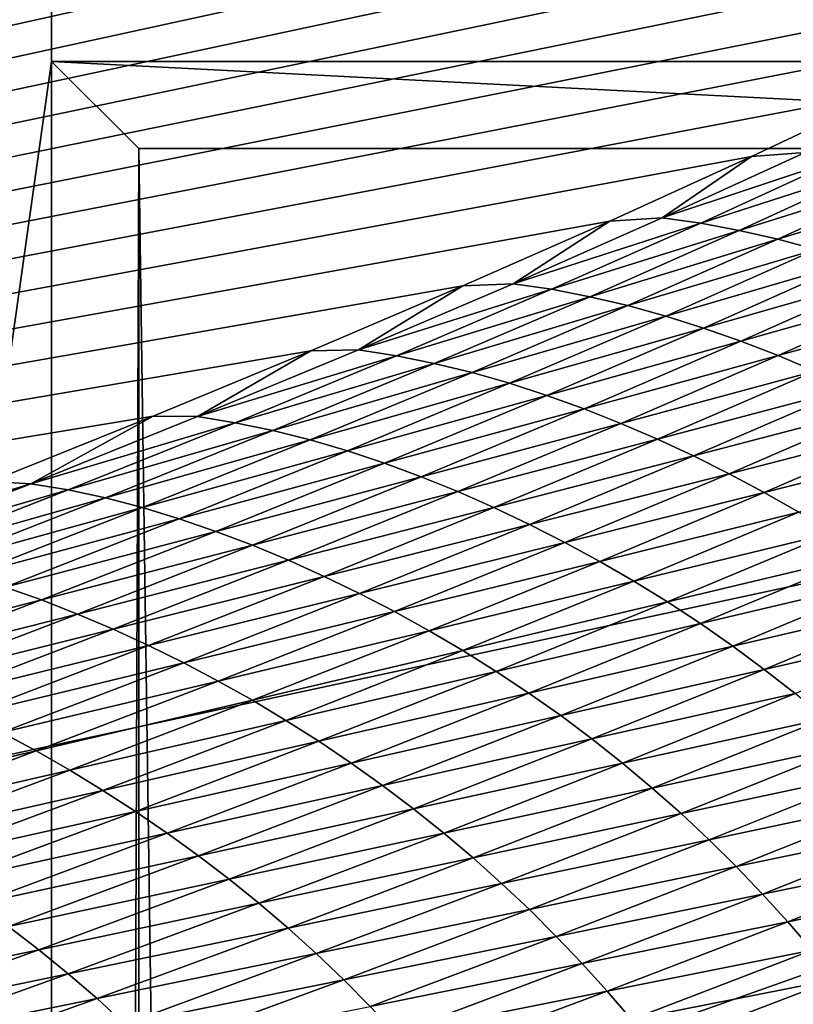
# Model space of a CAD drawing. Extents: x -65 to 446, y -88 to 1542.
# Tile 176 of 223: x 63.982 to 64.416, y -19.707 to -19.154. Entities that reach past the tile are written whole.
import ezdxf

# ---------------------------------------------------------------- set-up
doc = ezdxf.new("R2010")
doc.units = 0
doc.header["$LTSCALE"] = 74.25
for name, color, linetype in [('360', 7, 'CONTINUOUS'), ('543', 7, 'CONTINUOUS'), ('730', 7, 'CONTINUOUS'), ('812', 7, 'CONTINUOUS'), ('849', 7, 'CONTINUOUS'), ('874', 7, 'CONTINUOUS'), ('880', 7, 'CONTINUOUS'), ('884', 7, 'CONTINUOUS'), ('915', 7, 'CONTINUOUS')]:
    doc.layers.add(name, color=color, linetype=linetype)

msp = doc.modelspace()

# ---------------------------------------------------------------- linework, layer by layer
at = {"layer": '360', "color": 7, "linetype": 'CONTINUOUS'}
for points in [[(58.54071, -18.23446, -13.52983), (65.995, -19.13135, -0.4), (59.64452, -20.5, -12.76649), (58.54071, -18.23446, -13.52983)], [(59.64452, -20.5, -12.76649), (65.995, -19.13135, -0.4), (62.13891, -20.5, -10.42338), (59.64452, -20.5, -12.76649)], [(62.13891, -20.5, -10.42338), (65.995, -19.13135, -0.4), (62.83956, -20.67774, -9.54702), (62.13891, -20.5, -10.42338)], [(62.83956, -20.67774, -9.54702), (65.995, -19.13135, -0.4), (63.16788, -20.92097, -9.08884), (62.83956, -20.67774, -9.54702)], [(63.16788, -20.92097, -9.08884), (65.995, -19.13135, -0.4), (63.45386, -21.3112, -8.65988), (63.16788, -20.92097, -9.08884)], [(63.45386, -21.3112, -8.65988), (65.995, -19.13135, -0.4), (63.61758, -22, -8.40008), (63.45386, -21.3112, -8.65988)], [(65.995, -19.13135, -0.4), (65.76858, -86.70779, -2.71141), (63.61758, -32, -8.40008), (65.995, -19.13135, -0.4)], [(63.61758, -22, -8.40008), (65.995, -19.13135, -0.4), (63.61758, -25.40326, -8.40008), (63.61758, -22, -8.40008)], [(63.61758, -25.40326, -8.40008), (65.995, -19.13135, -0.4), (63.61758, -29.59674, -8.40008), (63.61758, -25.40326, -8.40008)], [(63.61758, -29.59674, -8.40008), (65.995, -19.13135, -0.4), (63.61758, -32, -8.40008), (63.61758, -29.59674, -8.40008)]]:
    msp.add_3dface(points, dxfattribs=at)
at = {"layer": '543', "color": 7, "linetype": 'CONTINUOUS'}
for points in [[(63.94889, -18.98899, -1.4), (63.94889, -84.74866, -1.4), (65.05135, -18.98899, -1.4), (63.94889, -18.98899, -1.4)], [(65.05135, -18.98899, -1.4), (63.94889, -84.74866, -1.4), (65.05135, -84.74866, -1.4), (65.05135, -18.98899, -1.4)]]:
    msp.add_3dface(points, dxfattribs=at)
at = {"layer": '730', "color": 7, "linetype": 'CONTINUOUS'}
for points in [[(64, -18.47248), (59.9296, -20.0576, 9.8693), (65.29985, -18.47248), (64, -18.47248)], [(65.29985, -18.47248), (59.9296, -20.0576, 9.8693), (65.29993, -18.47769, 0.04261), (65.29985, -18.47248)], [(65.29993, -18.47769, 0.04261), (59.9296, -20.0576, 9.8693), (65.3, -18.48291, 0.08523), (65.29993, -18.47769, 0.04261)], [(65.3, -18.48291, 0.08523), (59.9296, -20.0576, 9.8693), (65.29807, -18.51251, 0.32473), (65.3, -18.48291, 0.08523)], [(65.29807, -18.51251, 0.32473), (59.9296, -20.0576, 9.8693), (65.29268, -18.54227, 0.56201), (65.29807, -18.51251, 0.32473)], [(65.29268, -18.54227, 0.56201), (59.9296, -20.0576, 9.8693), (65.28382, -18.57219, 0.79705), (65.29268, -18.54227, 0.56201)], [(65.28382, -18.57219, 0.79705), (59.9296, -20.0576, 9.8693), (65.27148, -18.60223, 1.02974), (65.28382, -18.57219, 0.79705)], [(65.27148, -18.60223, 1.02974), (59.9296, -20.0576, 9.8693), (65.2556, -18.63233, 1.25975), (65.27148, -18.60223, 1.02974)], [(65.2556, -18.63233, 1.25975), (59.9296, -20.0576, 9.8693), (65.23632, -18.6626, 1.48789), (65.2556, -18.63233, 1.25975)], [(65.23632, -18.6626, 1.48789), (59.9296, -20.0576, 9.8693), (65.21374, -18.69314, 1.71506), (65.23632, -18.6626, 1.48789)], [(65.21374, -18.69314, 1.71506), (59.9296, -20.0576, 9.8693), (65.18791, -18.72391, 1.94101), (65.21374, -18.69314, 1.71506)], [(65.18791, -18.72391, 1.94101), (59.9296, -20.0576, 9.8693), (65.15878, -18.75491, 2.16571), (65.18791, -18.72391, 1.94101)], [(65.15878, -18.75491, 2.16571), (59.9296, -20.0576, 9.8693), (65.12629, -18.78625, 2.39006), (65.15878, -18.75491, 2.16571)], [(65.12629, -18.78625, 2.39006), (59.9296, -20.0576, 9.8693), (65.09044, -18.81802, 2.61465), (65.12629, -18.78625, 2.39006)], [(65.09044, -18.81802, 2.61465), (59.9296, -20.0576, 9.8693), (65.0513, -18.85013, 2.83893), (65.09044, -18.81802, 2.61465)], [(65.0513, -18.85013, 2.83893), (59.9296, -20.0576, 9.8693), (65.00873, -18.88266, 3.06332), (65.0513, -18.85013, 2.83893)], [(65.00873, -18.88266, 3.06332), (59.9296, -20.0576, 9.8693), (64.96261, -18.91568, 3.28841), (65.00873, -18.88266, 3.06332)], [(64.96261, -18.91568, 3.28841), (59.9296, -20.0576, 9.8693), (64.91291, -18.94925, 3.51447), (64.96261, -18.91568, 3.28841)], [(64.91291, -18.94925, 3.51447), (59.9296, -20.0576, 9.8693), (64.85969, -18.98329, 3.74107), (64.91291, -18.94925, 3.51447)], [(64.85969, -18.98329, 3.74107), (59.9296, -20.0576, 9.8693), (64.80302, -19.01773, 3.96761), (64.85969, -18.98329, 3.74107)], [(64.80302, -19.01773, 3.96761), (59.9296, -20.0576, 9.8693), (64.7429, -19.05252, 4.19387), (64.80302, -19.01773, 3.96761)], [(64.7429, -19.05252, 4.19387), (59.9296, -20.0576, 9.8693), (64.67926, -19.08774, 4.42028), (64.7429, -19.05252, 4.19387)], [(64.67926, -19.08774, 4.42028), (59.9296, -20.0576, 9.8693), (64.61229, -19.12327, 4.6461), (64.67926, -19.08774, 4.42028)], [(64.61229, -19.12327, 4.6461), (59.9296, -20.0576, 9.8693), (64.54222, -19.15898, 4.87053), (64.61229, -19.12327, 4.6461)], [(64.54222, -19.15898, 4.87053), (59.9296, -20.0576, 9.8693), (64.46895, -19.1949, 5.09381), (64.54222, -19.15898, 4.87053)], [(64.46895, -19.1949, 5.09381), (59.9296, -20.0576, 9.8693), (64.39251, -19.23102, 5.31594), (64.46895, -19.1949, 5.09381)], [(64.39251, -19.23102, 5.31594), (59.9296, -20.0576, 9.8693), (64.31306, -19.26728, 5.53653), (64.39251, -19.23102, 5.31594)], [(64.31306, -19.26728, 5.53653), (59.9296, -20.0576, 9.8693), (64.23072, -19.30362, 5.75531), (64.31306, -19.26728, 5.53653)], [(64.23072, -19.30362, 5.75531), (59.9296, -20.0576, 9.8693), (64.14538, -19.34006, 5.97248), (64.23072, -19.30362, 5.75531)], [(64.14538, -19.34006, 5.97248), (59.9296, -20.0576, 9.8693), (64.05707, -19.37661, 6.18806), (64.14538, -19.34006, 5.97248)], [(64.05707, -19.37661, 6.18806), (59.9296, -20.0576, 9.8693), (63.96585, -19.41325, 6.40203), (64.05707, -19.37661, 6.18806)]]:
    msp.add_3dface(points, dxfattribs=at)
at = {"layer": '812', "color": 7, "linetype": 'CONTINUOUS'}
for points in [[(64.95129, -19.22659, -1.4), (64.95129, -84.27951, -1.4), (64.04895, -19.22659, -1.4), (64.95129, -19.22659, -1.4)], [(64.04895, -19.22659, -1.4), (64.95129, -84.27951, -1.4), (64.04895, -84.27951, -1.4), (64.04895, -19.22659, -1.4)]]:
    msp.add_3dface(points, dxfattribs=at)
at = {"layer": '849', "color": 7, "linetype": 'CONTINUOUS'}
for points in [[(64.00006, -19.1777), (65.00018, -19.1777), (64.95129, -19.22659, -1.4), (64.00006, -19.1777)], [(64.00006, -19.1777), (64.95129, -19.22659, -1.4), (64.04895, -19.22659, -1.4), (64.00006, -19.1777)]]:
    msp.add_3dface(points, dxfattribs=at)
at = {"layer": '874', "color": 7, "linetype": 'CONTINUOUS'}
for points in [[(64.00006, -19.1777), (64, -18.47248), (65.00018, -19.1777), (64.00006, -19.1777)], [(66, -19.1777), (64, -18.47248), (65.79687, -18.68106), (66, -19.1777)], [(64, -18.47248), (66, -19.1777), (65.00018, -19.1777), (64, -18.47248)]]:
    msp.add_3dface(points, dxfattribs=at)
at = {"layer": '880', "color": 7, "linetype": 'CONTINUOUS'}
for points in [[(64.46895, -19.1949, 5.09381), (64.39251, -19.23102, 5.31594), (64.42257, -19.22867, 5.29833), (64.46895, -19.1949, 5.09381)], [(64.39251, -19.23102, 5.31594), (64.31306, -19.26728, 5.53653), (64.34243, -19.26537, 5.52197), (64.39251, -19.23102, 5.31594)], [(64.42257, -19.22867, 5.29833), (64.39251, -19.23102, 5.31594), (64.34243, -19.26537, 5.52197), (64.42257, -19.22867, 5.29833)], [(64.42257, -19.22867, 5.29833), (64.34243, -19.26537, 5.52197), (64.44436, -19.23162, 5.30762), (64.42257, -19.22867, 5.29833)], [(64.44436, -19.23162, 5.30762), (64.34243, -19.26537, 5.52197), (64.36405, -19.26843, 5.53169), (64.44436, -19.23162, 5.30762)], [(64.44436, -19.23162, 5.30762), (64.36405, -19.26843, 5.53169), (64.46612, -19.23552, 5.31701), (64.44436, -19.23162, 5.30762)], [(64.46612, -19.23552, 5.31701), (64.36405, -19.26843, 5.53169), (64.38565, -19.27244, 5.54154), (64.46612, -19.23552, 5.31701)], [(64.46612, -19.23552, 5.31701), (64.38565, -19.27244, 5.54154), (64.48782, -19.24031, 5.32648), (64.46612, -19.23552, 5.31701)], [(64.48782, -19.24031, 5.32648), (64.38565, -19.27244, 5.54154), (64.40718, -19.27736, 5.55148), (64.48782, -19.24031, 5.32648)], [(64.48782, -19.24031, 5.32648), (64.40718, -19.27736, 5.55148), (64.50944, -19.24593, 5.33599), (64.48782, -19.24031, 5.32648)], [(64.50944, -19.24593, 5.33599), (64.40718, -19.27736, 5.55148), (64.42862, -19.28311, 5.56147), (64.50944, -19.24593, 5.33599)], [(64.31306, -19.26728, 5.53653), (64.23072, -19.30362, 5.75531), (64.25893, -19.30233, 5.74472), (64.31306, -19.26728, 5.53653)], [(64.34243, -19.26537, 5.52197), (64.31306, -19.26728, 5.53653), (64.25893, -19.30233, 5.74472), (64.34243, -19.26537, 5.52197)], [(64.34243, -19.26537, 5.52197), (64.25893, -19.30233, 5.74472), (64.36405, -19.26843, 5.53169), (64.34243, -19.26537, 5.52197)], [(64.36405, -19.26843, 5.53169), (64.25893, -19.30233, 5.74472), (64.28038, -19.30549, 5.75488), (64.36405, -19.26843, 5.53169)], [(64.36405, -19.26843, 5.53169), (64.28038, -19.30549, 5.75488), (64.38565, -19.27244, 5.54154), (64.36405, -19.26843, 5.53169)], [(64.38565, -19.27244, 5.54154), (64.28038, -19.30549, 5.75488), (64.3018, -19.30962, 5.76519), (64.38565, -19.27244, 5.54154)], [(64.38565, -19.27244, 5.54154), (64.3018, -19.30962, 5.76519), (64.40718, -19.27736, 5.55148), (64.38565, -19.27244, 5.54154)], [(64.40718, -19.27736, 5.55148), (64.3018, -19.30962, 5.76519), (64.32316, -19.31466, 5.7756), (64.40718, -19.27736, 5.55148)], [(64.40718, -19.27736, 5.55148), (64.32316, -19.31466, 5.7756), (64.42862, -19.28311, 5.56147), (64.40718, -19.27736, 5.55148)], [(64.42862, -19.28311, 5.56147), (64.32316, -19.31466, 5.7756), (64.34443, -19.32054, 5.78607), (64.42862, -19.28311, 5.56147)], [(64.42862, -19.28311, 5.56147), (64.34443, -19.32054, 5.78607), (64.44995, -19.28964, 5.57147), (64.42862, -19.28311, 5.56147)], [(64.44995, -19.28964, 5.57147), (64.34443, -19.32054, 5.78607), (64.36557, -19.32721, 5.79657), (64.44995, -19.28964, 5.57147)], [(64.44995, -19.28964, 5.57147), (64.36557, -19.32721, 5.79657), (64.47112, -19.2969, 5.58146), (64.44995, -19.28964, 5.57147)], [(64.47112, -19.2969, 5.58146), (64.36557, -19.32721, 5.79657), (64.38656, -19.33459, 5.80706), (64.47112, -19.2969, 5.58146)], [(64.47112, -19.2969, 5.58146), (64.38656, -19.33459, 5.80706), (64.49213, -19.30485, 5.59143), (64.47112, -19.2969, 5.58146)], [(64.25893, -19.30233, 5.74472), (64.23072, -19.30362, 5.75531), (64.17209, -19.33951, 5.96648), (64.25893, -19.30233, 5.74472)], [(64.25893, -19.30233, 5.74472), (64.17209, -19.33951, 5.96648), (64.28038, -19.30549, 5.75488), (64.25893, -19.30233, 5.74472)], [(64.23072, -19.30362, 5.75531), (64.14538, -19.34006, 5.97248), (64.17209, -19.33951, 5.96648), (64.23072, -19.30362, 5.75531)], [(64.28038, -19.30549, 5.75488), (64.17209, -19.33951, 5.96648), (64.19337, -19.34278, 5.97709), (64.28038, -19.30549, 5.75488)], [(64.28038, -19.30549, 5.75488), (64.19337, -19.34278, 5.97709), (64.3018, -19.30962, 5.76519), (64.28038, -19.30549, 5.75488)], [(64.49213, -19.30485, 5.59143), (64.38656, -19.33459, 5.80706), (64.40739, -19.34265, 5.81754), (64.49213, -19.30485, 5.59143)], [(64.49213, -19.30485, 5.59143), (64.40739, -19.34265, 5.81754), (64.51296, -19.31345, 5.60139), (64.49213, -19.30485, 5.59143)], [(64.3018, -19.30962, 5.76519), (64.19337, -19.34278, 5.97709), (64.21461, -19.34704, 5.98786), (64.3018, -19.30962, 5.76519)], [(64.3018, -19.30962, 5.76519), (64.21461, -19.34704, 5.98786), (64.32316, -19.31466, 5.7756), (64.3018, -19.30962, 5.76519)], [(64.51296, -19.31345, 5.60139), (64.40739, -19.34265, 5.81754), (64.42804, -19.35136, 5.828), (64.51296, -19.31345, 5.60139)], [(64.32316, -19.31466, 5.7756), (64.21461, -19.34704, 5.98786), (64.23578, -19.3522, 5.99875), (64.32316, -19.31466, 5.7756)], [(64.32316, -19.31466, 5.7756), (64.23578, -19.3522, 5.99875), (64.34443, -19.32054, 5.78607), (64.32316, -19.31466, 5.7756)], [(64.34443, -19.32054, 5.78607), (64.23578, -19.3522, 5.99875), (64.25686, -19.35822, 6.0097), (64.34443, -19.32054, 5.78607)], [(64.34443, -19.32054, 5.78607), (64.25686, -19.35822, 6.0097), (64.36557, -19.32721, 5.79657), (64.34443, -19.32054, 5.78607)], [(64.36557, -19.32721, 5.79657), (64.25686, -19.35822, 6.0097), (64.27782, -19.36501, 6.0207), (64.36557, -19.32721, 5.79657)], [(64.36557, -19.32721, 5.79657), (64.27782, -19.36501, 6.0207), (64.38656, -19.33459, 5.80706), (64.36557, -19.32721, 5.79657)], [(64.38656, -19.33459, 5.80706), (64.27782, -19.36501, 6.0207), (64.29862, -19.37252, 6.0317), (64.38656, -19.33459, 5.80706)], [(64.38656, -19.33459, 5.80706), (64.29862, -19.37252, 6.0317), (64.40739, -19.34265, 5.81754), (64.38656, -19.33459, 5.80706)], [(64.14538, -19.34006, 5.97248), (64.05707, -19.37661, 6.18806), (64.08192, -19.37691, 6.18721), (64.14538, -19.34006, 5.97248)], [(64.17209, -19.33951, 5.96648), (64.14538, -19.34006, 5.97248), (64.08192, -19.37691, 6.18721), (64.17209, -19.33951, 5.96648)], [(64.17209, -19.33951, 5.96648), (64.08192, -19.37691, 6.18721), (64.19337, -19.34278, 5.97709), (64.17209, -19.33951, 5.96648)], [(64.19337, -19.34278, 5.97709), (64.08192, -19.37691, 6.18721), (64.10301, -19.3803, 6.19826), (64.19337, -19.34278, 5.97709)], [(64.19337, -19.34278, 5.97709), (64.10301, -19.3803, 6.19826), (64.21461, -19.34704, 5.98786), (64.19337, -19.34278, 5.97709)], [(64.21461, -19.34704, 5.98786), (64.10301, -19.3803, 6.19826), (64.12407, -19.38467, 6.20948), (64.21461, -19.34704, 5.98786)], [(64.21461, -19.34704, 5.98786), (64.12407, -19.38467, 6.20948), (64.23578, -19.3522, 5.99875), (64.21461, -19.34704, 5.98786)], [(64.40739, -19.34265, 5.81754), (64.29862, -19.37252, 6.0317), (64.31926, -19.3807, 6.04269), (64.40739, -19.34265, 5.81754)], [(64.40739, -19.34265, 5.81754), (64.31926, -19.3807, 6.04269), (64.42804, -19.35136, 5.828), (64.40739, -19.34265, 5.81754)], [(64.23578, -19.3522, 5.99875), (64.12407, -19.38467, 6.20948), (64.14505, -19.38997, 6.22085), (64.23578, -19.3522, 5.99875)], [(64.23578, -19.3522, 5.99875), (64.14505, -19.38997, 6.22085), (64.25686, -19.35822, 6.0097), (64.23578, -19.3522, 5.99875)], [(64.42804, -19.35136, 5.828), (64.31926, -19.3807, 6.04269), (64.33972, -19.38952, 6.05367), (64.42804, -19.35136, 5.828)], [(64.42804, -19.35136, 5.828), (64.33972, -19.38952, 6.05367), (64.44848, -19.36067, 5.83843), (64.42804, -19.35136, 5.828)], [(64.25686, -19.35822, 6.0097), (64.14505, -19.38997, 6.22085), (64.16594, -19.39611, 6.2323), (64.25686, -19.35822, 6.0097)], [(64.25686, -19.35822, 6.0097), (64.16594, -19.39611, 6.2323), (64.27782, -19.36501, 6.0207), (64.25686, -19.35822, 6.0097)], [(64.44848, -19.36067, 5.83843), (64.33972, -19.38952, 6.05367), (64.35997, -19.39892, 6.06463), (64.44848, -19.36067, 5.83843)], [(64.44848, -19.36067, 5.83843), (64.35997, -19.39892, 6.06463), (64.46867, -19.37056, 5.84878), (64.44848, -19.36067, 5.83843)], [(64.27782, -19.36501, 6.0207), (64.16594, -19.39611, 6.2323), (64.1867, -19.40304, 6.24379), (64.27782, -19.36501, 6.0207)], [(64.27782, -19.36501, 6.0207), (64.1867, -19.40304, 6.24379), (64.29862, -19.37252, 6.0317), (64.27782, -19.36501, 6.0207)], [(64.29862, -19.37252, 6.0317), (64.1867, -19.40304, 6.24379), (64.2073, -19.41068, 6.2553), (64.29862, -19.37252, 6.0317)], [(64.29862, -19.37252, 6.0317), (64.2073, -19.41068, 6.2553), (64.31926, -19.3807, 6.04269), (64.29862, -19.37252, 6.0317)], [(64.46867, -19.37056, 5.84878), (64.35997, -19.39892, 6.06463), (64.37997, -19.40891, 6.0755), (64.46867, -19.37056, 5.84878)], [(64.46867, -19.37056, 5.84878), (64.37997, -19.40891, 6.0755), (64.48855, -19.38102, 5.859), (64.46867, -19.37056, 5.84878)], [(64.05707, -19.37661, 6.18806), (63.96585, -19.41325, 6.40203), (63.9884, -19.41452, 6.40686), (64.05707, -19.37661, 6.18806)], [(64.08192, -19.37691, 6.18721), (64.05707, -19.37661, 6.18806), (63.9884, -19.41452, 6.40686), (64.08192, -19.37691, 6.18721)], [(64.08192, -19.37691, 6.18721), (63.9884, -19.41452, 6.40686), (64.10301, -19.3803, 6.19826), (64.08192, -19.37691, 6.18721)], [(64.10301, -19.3803, 6.19826), (63.9884, -19.41452, 6.40686), (64.00931, -19.41801, 6.41834), (64.10301, -19.3803, 6.19826)], [(64.10301, -19.3803, 6.19826), (64.00931, -19.41801, 6.41834), (64.12407, -19.38467, 6.20948), (64.10301, -19.3803, 6.19826)], [(64.31926, -19.3807, 6.04269), (64.2073, -19.41068, 6.2553), (64.22775, -19.41898, 6.26681), (64.31926, -19.3807, 6.04269)], [(64.31926, -19.3807, 6.04269), (64.22775, -19.41898, 6.26681), (64.33972, -19.38952, 6.05367), (64.31926, -19.3807, 6.04269)], [(64.12407, -19.38467, 6.20948), (64.00931, -19.41801, 6.41834), (64.03017, -19.42251, 6.43003), (64.12407, -19.38467, 6.20948)], [(64.12407, -19.38467, 6.20948), (64.03017, -19.42251, 6.43003), (64.14505, -19.38997, 6.22085), (64.12407, -19.38467, 6.20948)], [(64.48855, -19.38102, 5.859), (64.37997, -19.40891, 6.0755), (64.39967, -19.41944, 6.08625), (64.48855, -19.38102, 5.859)], [(64.48855, -19.38102, 5.859), (64.39967, -19.41944, 6.08625), (64.5081, -19.39203, 5.86905), (64.48855, -19.38102, 5.859)], [(64.14505, -19.38997, 6.22085), (64.03017, -19.42251, 6.43003), (64.05096, -19.42794, 6.44186), (64.14505, -19.38997, 6.22085)], [(64.14505, -19.38997, 6.22085), (64.05096, -19.42794, 6.44186), (64.16594, -19.39611, 6.2323), (64.14505, -19.38997, 6.22085)], [(64.33972, -19.38952, 6.05367), (64.22775, -19.41898, 6.26681), (64.24801, -19.42791, 6.27832), (64.33972, -19.38952, 6.05367)], [(64.33972, -19.38952, 6.05367), (64.24801, -19.42791, 6.27832), (64.35997, -19.39892, 6.06463), (64.33972, -19.38952, 6.05367)], [(64.16594, -19.39611, 6.2323), (64.05096, -19.42794, 6.44186), (64.07165, -19.43422, 6.4538), (64.16594, -19.39611, 6.2323)], [(64.16594, -19.39611, 6.2323), (64.07165, -19.43422, 6.4538), (64.1867, -19.40304, 6.24379), (64.16594, -19.39611, 6.2323)], [(64.5081, -19.39203, 5.86905), (64.39967, -19.41944, 6.08625), (64.41904, -19.43051, 6.09683), (64.5081, -19.39203, 5.86905)], [(64.35997, -19.39892, 6.06463), (64.24801, -19.42791, 6.27832), (64.26807, -19.43742, 6.28981), (64.35997, -19.39892, 6.06463)], [(64.35997, -19.39892, 6.06463), (64.26807, -19.43742, 6.28981), (64.37997, -19.40891, 6.0755), (64.35997, -19.39892, 6.06463)], [(64.1867, -19.40304, 6.24379), (64.07165, -19.43422, 6.4538), (64.09221, -19.44128, 6.4658), (64.1867, -19.40304, 6.24379)], [(64.1867, -19.40304, 6.24379), (64.09221, -19.44128, 6.4658), (64.2073, -19.41068, 6.2553), (64.1867, -19.40304, 6.24379)], [(63.96585, -19.41325, 6.40203), (63.87187, -19.44991, 6.61407), (63.9884, -19.41452, 6.40686), (63.96585, -19.41325, 6.40203)], [(64.2073, -19.41068, 6.2553), (64.09221, -19.44128, 6.4658), (64.11262, -19.44905, 6.47782), (64.2073, -19.41068, 6.2553)], [(64.2073, -19.41068, 6.2553), (64.11262, -19.44905, 6.47782), (64.22775, -19.41898, 6.26681), (64.2073, -19.41068, 6.2553)], [(64.37997, -19.40891, 6.0755), (64.26807, -19.43742, 6.28981), (64.28787, -19.44749, 6.30122), (64.37997, -19.40891, 6.0755)], [(64.37997, -19.40891, 6.0755), (64.28787, -19.44749, 6.30122), (64.39967, -19.41944, 6.08625), (64.37997, -19.40891, 6.0755)], [(63.9884, -19.41452, 6.40686), (63.87187, -19.44991, 6.61407), (63.89154, -19.45232, 6.62541), (63.9884, -19.41452, 6.40686)], [(63.9884, -19.41452, 6.40686), (63.89154, -19.45232, 6.62541), (64.00931, -19.41801, 6.41834), (63.9884, -19.41452, 6.40686)], [(64.00931, -19.41801, 6.41834), (63.89154, -19.45232, 6.62541), (63.91226, -19.45592, 6.63733), (64.00931, -19.41801, 6.41834)], [(64.00931, -19.41801, 6.41834), (63.91226, -19.45592, 6.63733), (64.03017, -19.42251, 6.43003), (64.00931, -19.41801, 6.41834)], [(64.22775, -19.41898, 6.26681), (64.11262, -19.44905, 6.47782), (64.13286, -19.45748, 6.48985), (64.22775, -19.41898, 6.26681)], [(64.22775, -19.41898, 6.26681), (64.13286, -19.45748, 6.48985), (64.24801, -19.42791, 6.27832), (64.22775, -19.41898, 6.26681)], [(64.39967, -19.41944, 6.08625), (64.28787, -19.44749, 6.30122), (64.30738, -19.45809, 6.31251), (64.39967, -19.41944, 6.08625)], [(64.39967, -19.41944, 6.08625), (64.30738, -19.45809, 6.31251), (64.41904, -19.43051, 6.09683), (64.39967, -19.41944, 6.08625)], [(64.03017, -19.42251, 6.43003), (63.91226, -19.45592, 6.63733), (63.93293, -19.46054, 6.64946), (64.03017, -19.42251, 6.43003)], [(64.03017, -19.42251, 6.43003), (63.93293, -19.46054, 6.64946), (64.05096, -19.42794, 6.44186), (64.03017, -19.42251, 6.43003)], [(64.05096, -19.42794, 6.44186), (63.93293, -19.46054, 6.64946), (63.95353, -19.4661, 6.66176), (64.05096, -19.42794, 6.44186)], [(64.05096, -19.42794, 6.44186), (63.95353, -19.4661, 6.66176), (64.07165, -19.43422, 6.4538), (64.05096, -19.42794, 6.44186)], [(64.24801, -19.42791, 6.27832), (64.13286, -19.45748, 6.48985), (64.15292, -19.46652, 6.50189), (64.24801, -19.42791, 6.27832)], [(64.24801, -19.42791, 6.27832), (64.15292, -19.46652, 6.50189), (64.26807, -19.43742, 6.28981), (64.24801, -19.42791, 6.27832)], [(64.41904, -19.43051, 6.09683), (64.30738, -19.45809, 6.31251), (64.32656, -19.46922, 6.32363), (64.41904, -19.43051, 6.09683)], [(64.41904, -19.43051, 6.09683), (64.32656, -19.46922, 6.32363), (64.43806, -19.4421, 6.1072), (64.41904, -19.43051, 6.09683)], [(64.07165, -19.43422, 6.4538), (63.95353, -19.4661, 6.66176), (63.97401, -19.47252, 6.67419), (64.07165, -19.43422, 6.4538)], [(64.07165, -19.43422, 6.4538), (63.97401, -19.47252, 6.67419), (64.09221, -19.44128, 6.4658), (64.07165, -19.43422, 6.4538)], [(64.09221, -19.44128, 6.4658), (63.97401, -19.47252, 6.67419), (63.99437, -19.47971, 6.68668), (64.09221, -19.44128, 6.4658)], [(64.09221, -19.44128, 6.4658), (63.99437, -19.47971, 6.68668), (64.11262, -19.44905, 6.47782), (64.09221, -19.44128, 6.4658)], [(64.26807, -19.43742, 6.28981), (64.15292, -19.46652, 6.50189), (64.17277, -19.47613, 6.51391), (64.26807, -19.43742, 6.28981)], [(64.26807, -19.43742, 6.28981), (64.17277, -19.47613, 6.51391), (64.28787, -19.44749, 6.30122), (64.26807, -19.43742, 6.28981)], [(64.43806, -19.4421, 6.1072), (64.32656, -19.46922, 6.32363), (64.34539, -19.48086, 6.33453), (64.43806, -19.4421, 6.1072)], [(64.43806, -19.4421, 6.1072), (64.34539, -19.48086, 6.33453), (64.45671, -19.45419, 6.11731), (64.43806, -19.4421, 6.1072)], [(64.11262, -19.44905, 6.47782), (63.99437, -19.47971, 6.68668), (64.01457, -19.48762, 6.69921), (64.11262, -19.44905, 6.47782)], [(64.11262, -19.44905, 6.47782), (64.01457, -19.48762, 6.69921), (64.13286, -19.45748, 6.48985), (64.11262, -19.44905, 6.47782)], [(64.28787, -19.44749, 6.30122), (64.17277, -19.47613, 6.51391), (64.19238, -19.48629, 6.52586), (64.28787, -19.44749, 6.30122)], [(64.28787, -19.44749, 6.30122), (64.19238, -19.48629, 6.52586), (64.30738, -19.45809, 6.31251), (64.28787, -19.44749, 6.30122)], [(64.13286, -19.45748, 6.48985), (64.01457, -19.48762, 6.69921), (64.03461, -19.49617, 6.71176), (64.13286, -19.45748, 6.48985)], [(64.13286, -19.45748, 6.48985), (64.03461, -19.49617, 6.71176), (64.15292, -19.46652, 6.50189), (64.13286, -19.45748, 6.48985)], [(64.30738, -19.45809, 6.31251), (64.19238, -19.48629, 6.52586), (64.21169, -19.49697, 6.53769), (64.30738, -19.45809, 6.31251)], [(64.30738, -19.45809, 6.31251), (64.21169, -19.49697, 6.53769), (64.32656, -19.46922, 6.32363), (64.30738, -19.45809, 6.31251)], [(64.45671, -19.45419, 6.11731), (64.34539, -19.48086, 6.33453), (64.36386, -19.49299, 6.34516), (64.45671, -19.45419, 6.11731)], [(64.45671, -19.45419, 6.11731), (64.36386, -19.49299, 6.34516), (64.47498, -19.46678, 6.12712), (64.45671, -19.45419, 6.11731)], [(64.15292, -19.46652, 6.50189), (64.03461, -19.49617, 6.71176), (64.05446, -19.50532, 6.72432), (64.15292, -19.46652, 6.50189)], [(64.15292, -19.46652, 6.50189), (64.05446, -19.50532, 6.72432), (64.17277, -19.47613, 6.51391), (64.15292, -19.46652, 6.50189)], [(64.32656, -19.46922, 6.32363), (64.21169, -19.49697, 6.53769), (64.23067, -19.50816, 6.54935), (64.32656, -19.46922, 6.32363)], [(64.32656, -19.46922, 6.32363), (64.23067, -19.50816, 6.54935), (64.34539, -19.48086, 6.33453), (64.32656, -19.46922, 6.32363)], [(64.47498, -19.46678, 6.12712), (64.36386, -19.49299, 6.34516), (64.38195, -19.5056, 6.35549), (64.47498, -19.46678, 6.12712)], [(64.47498, -19.46678, 6.12712), (64.38195, -19.5056, 6.35549), (64.49285, -19.47986, 6.13657), (64.47498, -19.46678, 6.12712)], [(63.97401, -19.47252, 6.67419), (63.87303, -19.511, 6.89341), (63.99437, -19.47971, 6.68668), (63.97401, -19.47252, 6.67419)], [(63.99437, -19.47971, 6.68668), (63.87303, -19.511, 6.89341), (63.89318, -19.51833, 6.90639), (63.99437, -19.47971, 6.68668)], [(63.99437, -19.47971, 6.68668), (63.89318, -19.51833, 6.90639), (64.01457, -19.48762, 6.69921), (63.99437, -19.47971, 6.68668)], [(64.17277, -19.47613, 6.51391), (64.05446, -19.50532, 6.72432), (64.07411, -19.51504, 6.73688), (64.17277, -19.47613, 6.51391)], [(64.17277, -19.47613, 6.51391), (64.07411, -19.51504, 6.73688), (64.19238, -19.48629, 6.52586), (64.17277, -19.47613, 6.51391)], [(64.49285, -19.47986, 6.13657), (64.38195, -19.5056, 6.35549), (64.39964, -19.51868, 6.36546), (64.49285, -19.47986, 6.13657)], [(64.49285, -19.47986, 6.13657), (64.39964, -19.51868, 6.36546), (64.51031, -19.49341, 6.14564), (64.49285, -19.47986, 6.13657)], [(64.34539, -19.48086, 6.33453), (64.23067, -19.50816, 6.54935), (64.24931, -19.51984, 6.56079), (64.34539, -19.48086, 6.33453)], [(64.34539, -19.48086, 6.33453), (64.24931, -19.51984, 6.56079), (64.36386, -19.49299, 6.34516), (64.34539, -19.48086, 6.33453)], [(64.01457, -19.48762, 6.69921), (63.89318, -19.51833, 6.90639), (63.91318, -19.52637, 6.91942), (64.01457, -19.48762, 6.69921)], [(64.01457, -19.48762, 6.69921), (63.91318, -19.52637, 6.91942), (64.03461, -19.49617, 6.71176), (64.01457, -19.48762, 6.69921)], [(64.19238, -19.48629, 6.52586), (64.07411, -19.51504, 6.73688), (64.09352, -19.52528, 6.74937), (64.19238, -19.48629, 6.52586)], [(64.19238, -19.48629, 6.52586), (64.09352, -19.52528, 6.74937), (64.21169, -19.49697, 6.53769), (64.19238, -19.48629, 6.52586)], [(64.03461, -19.49617, 6.71176), (63.91318, -19.52637, 6.91942), (63.93301, -19.53504, 6.93248), (64.03461, -19.49617, 6.71176)], [(64.03461, -19.49617, 6.71176), (63.93301, -19.53504, 6.93248), (64.05446, -19.50532, 6.72432), (64.03461, -19.49617, 6.71176)], [(64.36386, -19.49299, 6.34516), (64.24931, -19.51984, 6.56079), (64.26759, -19.532, 6.57196), (64.36386, -19.49299, 6.34516)], [(64.36386, -19.49299, 6.34516), (64.26759, -19.532, 6.57196), (64.38195, -19.5056, 6.35549), (64.36386, -19.49299, 6.34516)], [(64.51031, -19.49341, 6.14564), (64.39964, -19.51868, 6.36546), (64.41692, -19.53223, 6.37502), (64.51031, -19.49341, 6.14564)], [(64.21169, -19.49697, 6.53769), (64.09352, -19.52528, 6.74937), (64.11262, -19.53604, 6.76174), (64.21169, -19.49697, 6.53769)], [(64.21169, -19.49697, 6.53769), (64.11262, -19.53604, 6.76174), (64.23067, -19.50816, 6.54935), (64.21169, -19.49697, 6.53769)], [(64.05446, -19.50532, 6.72432), (63.93301, -19.53504, 6.93248), (63.95266, -19.54431, 6.94556), (64.05446, -19.50532, 6.72432)], [(64.05446, -19.50532, 6.72432), (63.95266, -19.54431, 6.94556), (64.07411, -19.51504, 6.73688), (64.05446, -19.50532, 6.72432)], [(64.38195, -19.5056, 6.35549), (64.26759, -19.532, 6.57196), (64.28549, -19.54464, 6.58281), (64.38195, -19.5056, 6.35549)], [(64.38195, -19.5056, 6.35549), (64.28549, -19.54464, 6.58281), (64.39964, -19.51868, 6.36546), (64.38195, -19.5056, 6.35549)], [(64.23067, -19.50816, 6.54935), (64.11262, -19.53604, 6.76174), (64.13141, -19.54729, 6.77394), (64.23067, -19.50816, 6.54935)], [(64.23067, -19.50816, 6.54935), (64.13141, -19.54729, 6.77394), (64.24931, -19.51984, 6.56079), (64.23067, -19.50816, 6.54935)], [(64.07411, -19.51504, 6.73688), (63.95266, -19.54431, 6.94556), (63.9721, -19.55413, 6.95865), (64.07411, -19.51504, 6.73688)], [(64.07411, -19.51504, 6.73688), (63.9721, -19.55413, 6.95865), (64.09352, -19.52528, 6.74937), (64.07411, -19.51504, 6.73688)], [(64.39964, -19.51868, 6.36546), (64.28549, -19.54464, 6.58281), (64.303, -19.55773, 6.5933), (64.39964, -19.51868, 6.36546)], [(64.39964, -19.51868, 6.36546), (64.303, -19.55773, 6.5933), (64.41692, -19.53223, 6.37502), (64.39964, -19.51868, 6.36546)], [(64.24931, -19.51984, 6.56079), (64.13141, -19.54729, 6.77394), (64.14985, -19.55902, 6.78592), (64.24931, -19.51984, 6.56079)], [(64.24931, -19.51984, 6.56079), (64.14985, -19.55902, 6.78592), (64.26759, -19.532, 6.57196), (64.24931, -19.51984, 6.56079)], [(64.09352, -19.52528, 6.74937), (63.9721, -19.55413, 6.95865), (63.9913, -19.56446, 6.97167), (64.09352, -19.52528, 6.74937)], [(64.09352, -19.52528, 6.74937), (63.9913, -19.56446, 6.97167), (64.11262, -19.53604, 6.76174), (64.09352, -19.52528, 6.74937)], [(64.26759, -19.532, 6.57196), (64.14985, -19.55902, 6.78592), (64.16793, -19.57122, 6.79762), (64.26759, -19.532, 6.57196)], [(64.26759, -19.532, 6.57196), (64.16793, -19.57122, 6.79762), (64.28549, -19.54464, 6.58281), (64.26759, -19.532, 6.57196)], [(64.41692, -19.53223, 6.37502), (64.303, -19.55773, 6.5933), (64.3201, -19.57127, 6.60337), (64.41692, -19.53223, 6.37502)], [(64.41692, -19.53223, 6.37502), (64.3201, -19.57127, 6.60337), (64.43377, -19.5462, 6.38413), (64.41692, -19.53223, 6.37502)], [(64.11262, -19.53604, 6.76174), (63.9913, -19.56446, 6.97167), (64.0102, -19.5753, 6.98458), (64.11262, -19.53604, 6.76174)], [(64.11262, -19.53604, 6.76174), (64.0102, -19.5753, 6.98458), (64.13141, -19.54729, 6.77394), (64.11262, -19.53604, 6.76174)], [(64.28549, -19.54464, 6.58281), (64.16793, -19.57122, 6.79762), (64.18565, -19.58387, 6.809), (64.28549, -19.54464, 6.58281)], [(64.28549, -19.54464, 6.58281), (64.18565, -19.58387, 6.809), (64.303, -19.55773, 6.5933), (64.28549, -19.54464, 6.58281)], [(64.43377, -19.5462, 6.38413), (64.3201, -19.57127, 6.60337), (64.33677, -19.58523, 6.61297), (64.43377, -19.5462, 6.38413)], [(64.43377, -19.5462, 6.38413), (64.33677, -19.58523, 6.61297), (64.45015, -19.56059, 6.39275), (64.43377, -19.5462, 6.38413)], [(64.13141, -19.54729, 6.77394), (64.0102, -19.5753, 6.98458), (64.02878, -19.58661, 6.99732), (64.13141, -19.54729, 6.77394)], [(64.13141, -19.54729, 6.77394), (64.02878, -19.58661, 6.99732), (64.14985, -19.55902, 6.78592), (64.13141, -19.54729, 6.77394)], [(63.9721, -19.55413, 6.95865), (63.86674, -19.59338, 7.17916), (63.9913, -19.56446, 6.97167), (63.9721, -19.55413, 6.95865)], [(64.14985, -19.55902, 6.78592), (64.02878, -19.58661, 6.99732), (64.04703, -19.59838, 7.00983), (64.14985, -19.55902, 6.78592)], [(64.14985, -19.55902, 6.78592), (64.04703, -19.59838, 7.00983), (64.16793, -19.57122, 6.79762), (64.14985, -19.55902, 6.78592)], [(64.303, -19.55773, 6.5933), (64.18565, -19.58387, 6.809), (64.20297, -19.59697, 6.82), (64.303, -19.55773, 6.5933)], [(64.303, -19.55773, 6.5933), (64.20297, -19.59697, 6.82), (64.3201, -19.57127, 6.60337), (64.303, -19.55773, 6.5933)], [(64.45015, -19.56059, 6.39275), (64.33677, -19.58523, 6.61297), (64.35298, -19.59958, 6.62206), (64.45015, -19.56059, 6.39275)], [(64.45015, -19.56059, 6.39275), (64.35298, -19.59958, 6.62206), (64.46604, -19.57535, 6.40083), (64.45015, -19.56059, 6.39275)], [(63.9913, -19.56446, 6.97167), (63.86674, -19.59338, 7.17916), (63.88574, -19.60381, 7.1927), (63.9913, -19.56446, 6.97167)], [(63.9913, -19.56446, 6.97167), (63.88574, -19.60381, 7.1927), (64.0102, -19.5753, 6.98458), (63.9913, -19.56446, 6.97167)], [(64.16793, -19.57122, 6.79762), (64.04703, -19.59838, 7.00983), (64.06492, -19.61061, 7.02206), (64.16793, -19.57122, 6.79762)], [(64.16793, -19.57122, 6.79762), (64.06492, -19.61061, 7.02206), (64.18565, -19.58387, 6.809), (64.16793, -19.57122, 6.79762)], [(64.3201, -19.57127, 6.60337), (64.20297, -19.59697, 6.82), (64.21989, -19.61051, 6.83058), (64.3201, -19.57127, 6.60337)], [(64.3201, -19.57127, 6.60337), (64.21989, -19.61051, 6.83058), (64.33677, -19.58523, 6.61297), (64.3201, -19.57127, 6.60337)], [(64.0102, -19.5753, 6.98458), (63.88574, -19.60381, 7.1927), (63.90444, -19.61471, 7.20614), (64.0102, -19.5753, 6.98458)], [(64.0102, -19.5753, 6.98458), (63.90444, -19.61471, 7.20614), (64.02878, -19.58661, 6.99732), (64.0102, -19.5753, 6.98458)], [(64.46604, -19.57535, 6.40083), (64.35298, -19.59958, 6.62206), (64.3687, -19.6143, 6.63059), (64.46604, -19.57535, 6.40083)], [(64.46604, -19.57535, 6.40083), (64.3687, -19.6143, 6.63059), (64.48144, -19.59045, 6.40833), (64.46604, -19.57535, 6.40083)], [(64.18565, -19.58387, 6.809), (64.06492, -19.61061, 7.02206), (64.08244, -19.62329, 7.03396), (64.18565, -19.58387, 6.809)], [(64.18565, -19.58387, 6.809), (64.08244, -19.62329, 7.03396), (64.20297, -19.59697, 6.82), (64.18565, -19.58387, 6.809)], [(64.02878, -19.58661, 6.99732), (63.90444, -19.61471, 7.20614), (63.92282, -19.62608, 7.2194), (64.02878, -19.58661, 6.99732)], [(64.02878, -19.58661, 6.99732), (63.92282, -19.62608, 7.2194), (64.04703, -19.59838, 7.00983), (64.02878, -19.58661, 6.99732)], [(64.33677, -19.58523, 6.61297), (64.21989, -19.61051, 6.83058), (64.23637, -19.62445, 6.84067), (64.33677, -19.58523, 6.61297)], [(64.33677, -19.58523, 6.61297), (64.23637, -19.62445, 6.84067), (64.35298, -19.59958, 6.62206), (64.33677, -19.58523, 6.61297)], [(64.48144, -19.59045, 6.40833), (64.3687, -19.6143, 6.63059), (64.38393, -19.62935, 6.63852), (64.48144, -19.59045, 6.40833)], [(64.48144, -19.59045, 6.40833), (64.38393, -19.62935, 6.63852), (64.49632, -19.60586, 6.41521), (64.48144, -19.59045, 6.40833)], [(64.04703, -19.59838, 7.00983), (63.92282, -19.62608, 7.2194), (63.94087, -19.6379, 7.23244), (64.04703, -19.59838, 7.00983)], [(64.04703, -19.59838, 7.00983), (63.94087, -19.6379, 7.23244), (64.06492, -19.61061, 7.02206), (64.04703, -19.59838, 7.00983)], [(64.20297, -19.59697, 6.82), (64.08244, -19.62329, 7.03396), (64.09957, -19.63639, 7.04548), (64.20297, -19.59697, 6.82)], [(64.20297, -19.59697, 6.82), (64.09957, -19.63639, 7.04548), (64.21989, -19.61051, 6.83058), (64.20297, -19.59697, 6.82)], [(64.35298, -19.59958, 6.62206), (64.23637, -19.62445, 6.84067), (64.2524, -19.63878, 6.85024), (64.35298, -19.59958, 6.62206)], [(64.35298, -19.59958, 6.62206), (64.2524, -19.63878, 6.85024), (64.3687, -19.6143, 6.63059), (64.35298, -19.59958, 6.62206)], [(64.49632, -19.60586, 6.41521), (64.38393, -19.62935, 6.63852), (64.39865, -19.64469, 6.64581), (64.49632, -19.60586, 6.41521)], [(64.49632, -19.60586, 6.41521), (64.39865, -19.64469, 6.64581), (64.51069, -19.62154, 6.42141), (64.49632, -19.60586, 6.41521)], [(64.06492, -19.61061, 7.02206), (63.94087, -19.6379, 7.23244), (63.95856, -19.65016, 7.2452), (64.06492, -19.61061, 7.02206)], [(64.06492, -19.61061, 7.02206), (63.95856, -19.65016, 7.2452), (64.08244, -19.62329, 7.03396), (64.06492, -19.61061, 7.02206)], [(64.21989, -19.61051, 6.83058), (64.09957, -19.63639, 7.04548), (64.1163, -19.64992, 7.05656), (64.21989, -19.61051, 6.83058)], [(64.21989, -19.61051, 6.83058), (64.1163, -19.64992, 7.05656), (64.23637, -19.62445, 6.84067), (64.21989, -19.61051, 6.83058)], [(64.3687, -19.6143, 6.63059), (64.2524, -19.63878, 6.85024), (64.26795, -19.65345, 6.85923), (64.3687, -19.6143, 6.63059)], [(64.3687, -19.6143, 6.63059), (64.26795, -19.65345, 6.85923), (64.38393, -19.62935, 6.63852), (64.3687, -19.6143, 6.63059)], [(64.08244, -19.62329, 7.03396), (63.95856, -19.65016, 7.2452), (63.97589, -19.66285, 7.25761), (64.08244, -19.62329, 7.03396)], [(64.08244, -19.62329, 7.03396), (63.97589, -19.66285, 7.25761), (64.09957, -19.63639, 7.04548), (64.08244, -19.62329, 7.03396)], [(64.51069, -19.62154, 6.42141), (64.39865, -19.64469, 6.64581), (64.41285, -19.66029, 6.6524), (64.51069, -19.62154, 6.42141)], [(64.51069, -19.62154, 6.42141), (64.41285, -19.66029, 6.6524), (64.52453, -19.63756, 6.42691), (64.51069, -19.62154, 6.42141)], [(64.23637, -19.62445, 6.84067), (64.1163, -19.64992, 7.05656), (64.1326, -19.66384, 7.06714), (64.23637, -19.62445, 6.84067)], [(64.23637, -19.62445, 6.84067), (64.1326, -19.66384, 7.06714), (64.2524, -19.63878, 6.85024), (64.23637, -19.62445, 6.84067)], [(64.38393, -19.62935, 6.63852), (64.26795, -19.65345, 6.85923), (64.283, -19.66844, 6.86759), (64.38393, -19.62935, 6.63852)], [(64.38393, -19.62935, 6.63852), (64.283, -19.66844, 6.86759), (64.39865, -19.64469, 6.64581), (64.38393, -19.62935, 6.63852)], [(64.09957, -19.63639, 7.04548), (63.97589, -19.66285, 7.25761), (63.99283, -19.67596, 7.26963), (64.09957, -19.63639, 7.04548)], [(64.09957, -19.63639, 7.04548), (63.99283, -19.67596, 7.26963), (64.1163, -19.64992, 7.05656), (64.09957, -19.63639, 7.04548)], [(64.2524, -19.63878, 6.85024), (64.1326, -19.66384, 7.06714), (64.14845, -19.67813, 7.07718), (64.2524, -19.63878, 6.85024)], [(64.2524, -19.63878, 6.85024), (64.14845, -19.67813, 7.07718), (64.26795, -19.65345, 6.85923), (64.2524, -19.63878, 6.85024)], [(64.52453, -19.63756, 6.42691), (64.41285, -19.66029, 6.6524), (64.42655, -19.67621, 6.65825), (64.52453, -19.63756, 6.42691)], [(64.39865, -19.64469, 6.64581), (64.283, -19.66844, 6.86759), (64.29755, -19.68371, 6.87529), (64.39865, -19.64469, 6.64581)], [(64.39865, -19.64469, 6.64581), (64.29755, -19.68371, 6.87529), (64.41285, -19.66029, 6.6524), (64.39865, -19.64469, 6.64581)], [(64.1163, -19.64992, 7.05656), (63.99283, -19.67596, 7.26963), (64.00938, -19.68948, 7.2812), (64.1163, -19.64992, 7.05656)], [(64.1163, -19.64992, 7.05656), (64.00938, -19.68948, 7.2812), (64.1326, -19.66384, 7.06714), (64.1163, -19.64992, 7.05656)], [(64.26795, -19.65345, 6.85923), (64.14845, -19.67813, 7.07718), (64.16382, -19.69277, 7.08662), (64.26795, -19.65345, 6.85923)], [(64.26795, -19.65345, 6.85923), (64.16382, -19.69277, 7.08662), (64.283, -19.66844, 6.86759), (64.26795, -19.65345, 6.85923)], [(64.41285, -19.66029, 6.6524), (64.29755, -19.68371, 6.87529), (64.3116, -19.69922, 6.88227), (64.41285, -19.66029, 6.6524)], [(64.41285, -19.66029, 6.6524), (64.3116, -19.69922, 6.88227), (64.42655, -19.67621, 6.65825), (64.41285, -19.66029, 6.6524)], [(63.97589, -19.66285, 7.25761), (63.86604, -19.70254, 7.47985), (63.99283, -19.67596, 7.26963), (63.97589, -19.66285, 7.25761)], [(64.1326, -19.66384, 7.06714), (64.00938, -19.68948, 7.2812), (64.0255, -19.70338, 7.29227), (64.1326, -19.66384, 7.06714)], [(64.1326, -19.66384, 7.06714), (64.0255, -19.70338, 7.29227), (64.14845, -19.67813, 7.07718), (64.1326, -19.66384, 7.06714)], [(64.283, -19.66844, 6.86759), (64.16382, -19.69277, 7.08662), (64.1787, -19.7077, 7.09542), (64.283, -19.66844, 6.86759)], [(64.283, -19.66844, 6.86759), (64.1787, -19.7077, 7.09542), (64.29755, -19.68371, 6.87529), (64.283, -19.66844, 6.86759)], [(63.99283, -19.67596, 7.26963), (63.86604, -19.70254, 7.47985), (63.88279, -19.71565, 7.49237), (63.99283, -19.67596, 7.26963)], [(63.99283, -19.67596, 7.26963), (63.88279, -19.71565, 7.49237), (64.00938, -19.68948, 7.2812), (63.99283, -19.67596, 7.26963)], [(64.14845, -19.67813, 7.07718), (64.0255, -19.70338, 7.29227), (64.04117, -19.71764, 7.30277), (64.14845, -19.67813, 7.07718)], [(64.14845, -19.67813, 7.07718), (64.04117, -19.71764, 7.30277), (64.16382, -19.69277, 7.08662), (64.14845, -19.67813, 7.07718)], [(64.42655, -19.67621, 6.65825), (64.3116, -19.69922, 6.88227), (64.32514, -19.71506, 6.88847), (64.42655, -19.67621, 6.65825)], [(64.42655, -19.67621, 6.65825), (64.32514, -19.71506, 6.88847), (64.43972, -19.69255, 6.6633), (64.42655, -19.67621, 6.65825)], [(64.29755, -19.68371, 6.87529), (64.1787, -19.7077, 7.09542), (64.19309, -19.72289, 7.10352), (64.29755, -19.68371, 6.87529)], [(64.29755, -19.68371, 6.87529), (64.19309, -19.72289, 7.10352), (64.3116, -19.69922, 6.88227), (64.29755, -19.68371, 6.87529)], [(64.00938, -19.68948, 7.2812), (63.88279, -19.71565, 7.49237), (63.89916, -19.72916, 7.50442), (64.00938, -19.68948, 7.2812)], [(64.00938, -19.68948, 7.2812), (63.89916, -19.72916, 7.50442), (64.0255, -19.70338, 7.29227), (64.00938, -19.68948, 7.2812)], [(64.16382, -19.69277, 7.08662), (64.04117, -19.71764, 7.30277), (64.05637, -19.73222, 7.31266), (64.16382, -19.69277, 7.08662)], [(64.16382, -19.69277, 7.08662), (64.05637, -19.73222, 7.31266), (64.1787, -19.7077, 7.09542), (64.16382, -19.69277, 7.08662)], [(64.43972, -19.69255, 6.6633), (64.32514, -19.71506, 6.88847), (64.33816, -19.7313, 6.89385), (64.43972, -19.69255, 6.6633)], [(64.43972, -19.69255, 6.6633), (64.33816, -19.7313, 6.89385), (64.45236, -19.70935, 6.66747), (64.43972, -19.69255, 6.6633)], [(64.3116, -19.69922, 6.88227), (64.19309, -19.72289, 7.10352), (64.20697, -19.73832, 7.11089), (64.3116, -19.69922, 6.88227)], [(64.3116, -19.69922, 6.88227), (64.20697, -19.73832, 7.11089), (64.32514, -19.71506, 6.88847), (64.3116, -19.69922, 6.88227)], [(64.0255, -19.70338, 7.29227), (63.89916, -19.72916, 7.50442), (63.9151, -19.74303, 7.51595), (64.0255, -19.70338, 7.29227)], [(64.0255, -19.70338, 7.29227), (63.9151, -19.74303, 7.51595), (64.04117, -19.71764, 7.30277), (64.0255, -19.70338, 7.29227)]]:
    msp.add_3dface(points, dxfattribs=at)
at = {"layer": '884', "color": 7, "linetype": 'CONTINUOUS'}
for points in [[(64, -18.47248), (62.12026, -32.47771, 7.00709), (59.9296, -20.0576, 9.8693), (64, -18.47248)], [(64.00006, -19.1777), (62.12026, -32.47771, 7.00709), (64, -18.47248), (64.00006, -19.1777)], [(64.00006, -32.60002), (62.12026, -32.47771, 7.00709), (64.00006, -19.1777), (64.00006, -32.60002)]]:
    msp.add_3dface(points, dxfattribs=at)
at = {"layer": '915', "color": 7, "linetype": 'CONTINUOUS'}
for points in [[(64.00006, -32.60002), (64.00006, -19.1777), (64.04895, -19.22659, -1.4), (64.00006, -32.60002)], [(64.00006, -32.60002), (64.04895, -19.22659, -1.4), (64.04895, -84.27951, -1.4), (64.00006, -32.60002)]]:
    msp.add_3dface(points, dxfattribs=at)

doc.saveas('drawing.dxf')
